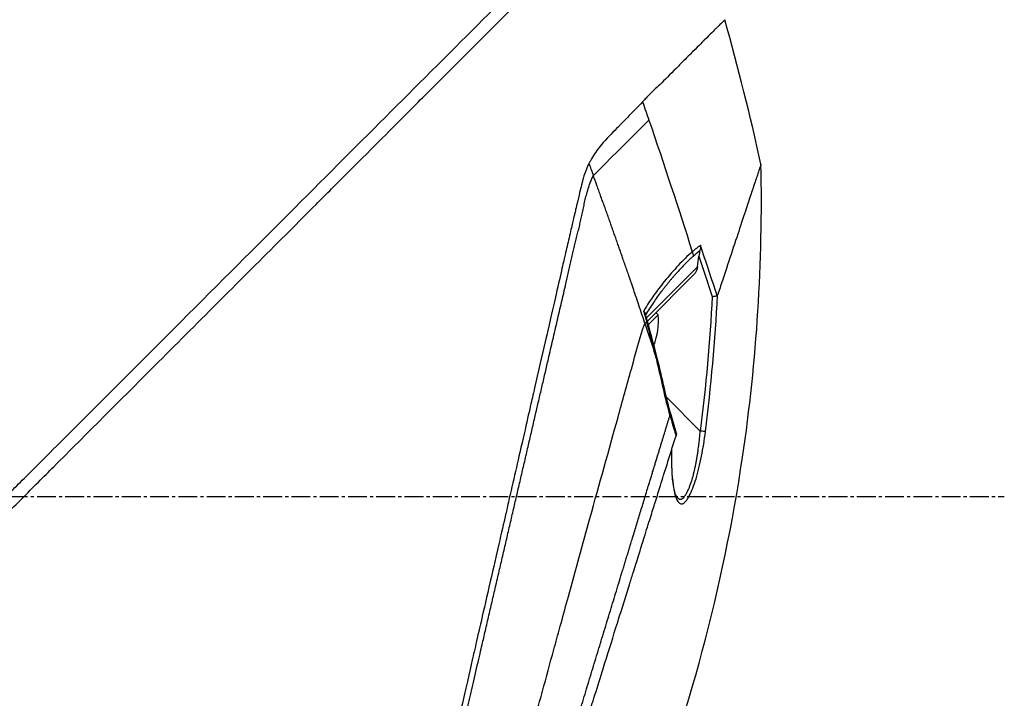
# Model space of a CAD drawing. Header units: millimetres. Extents: x 0 to 4378, y 0 to 2376.
# Tile 9 of 236: x 416 to 504, y 839 to 900. Entities that reach past the tile are written whole.
import ezdxf

# ---------------------------------------------------------------- set-up
doc = ezdxf.new("R2010")
doc.units = ezdxf.units.MM
doc.header["$LTSCALE"] = 0.2
doc.linetypes.add('CENTER2', pattern=[1.125, 0.75, -0.125, 0.125, -0.125])
doc.layers.add('02_Center Line', color=1, linetype='CENTER2')

# ---------------------------------------------------------------- blocks, each defined once
blk = doc.blocks.new('A$C7a2e7851')
for p, q in [((266.185, 234.55), (266.185, 234.55)), ((269.173, 219.5), (269.173, 219.497)), ((268.286, 218.759), (268.286, 218.759)), ((269.024, 217.645), (269.144, 218.605)), ((269.024, 217.645), (264.436, 213.057)), ((268.486, 218.466), (268.486, 218.466)), ((264.515, 212.773), (268.65, 216.909)), ((267.059, 216.99), (267.059, 216.99)), ((263.336, 215.399), (263.336, 215.399)), ((265.905, 215.603), (265.905, 215.603)), ((264.498, 214.196), (264.5, 214.198)), ((264.603, 212.454), (265.474, 213.325)), ((265.474, 213.325), (265.27, 213.529)), ((264.291, 212.55), (264.291, 212.55)), ((269.264, 202.888), (266.216, 205.936)), ((267.196, 196.914), (267.196, 196.914))]:
    blk.add_line(p, q)
blk.add_arc((259.401, 212.751), 6.1, 339.22684, 5.39807)
at = {"extrusion": (0, 0, -1)}
for centre, major_axis, ratio, start_param, end_param in [((-244.067, 56.623), (-43.642, 535.935), 1, 1.318937, 1.322141), ((-139.59, 175.021), (322.746, -361.082), 0.792198, 5.202076, 5.228984), ((195.377, 189.396), (64.033, -189.754), 0.363179, 4.636791, 4.642582), ((267.705, 218.723), (-0.668, 0.744), 0.857231, 1.941157, 2.363384), ((-115.609, 89.357), (287.079, 287.079), 0.99863, 0.461864, 0.471282), ((267.334, 218.421), (0.354, -0.354), 0.876803, 5.709632, 5.712515), ((267.419, 218.506), (0.354, -0.354), 0.87925, 5.711681, 5.714275), ((268.293, 217.966), (-0.354, 0.354), 0.482441, 5.18814, 5.188186), ((267.533, 218.594), (0.244, -0.436), 0.902714, 5.411464, 5.413341), ((267.919, 217.592), (0.906, 0.77), 0.840177, 0.741882, 1.474461), ((266.657, 217.744), (0.353, -0.354), 0.857456, 5.804817, 5.80823), ((207.291, 192.866), (-12.8, 88.138), 0.672414, 1.434222, 1.4424), ((244.856, 209.792), (22.367, 9.182), 0.32369, 0.65282, 0.665035), ((264.945, 209.185), (-0.485, -0.12), 0.044964, 2.468771, 3.141602), ((265.547, 206.604), (0.488, 0.107), 0.044115, 5.603187, 6.283186), ((266.159, 204.195), (0.481, 0.136), 0.060971, 6.283185, 6.963589), ((269.245, 202.906), (0.496, -0.062), 0.032138, 0.212317, 1.529457)]:
    blk.add_ellipse(centre, major_axis=major_axis, ratio=ratio, start_param=start_param, end_param=end_param, dxfattribs=at)
for points, knots in [([(130.052, 118.564), (130.047, 118.558), (130.201, 118.713), (130.379, 118.895), (130.599, 119.117), (130.926, 119.448), (131.356, 119.881), (131.821, 120.35), (132.328, 120.858), (132.78, 121.309), (132.836, 121.365), (132.891, 121.419), (132.944, 121.473), (133.07, 121.598), (133.545, 122.07), (134.618, 123.137), (134.767, 123.285), (134.928, 123.445), (135.102, 123.618), (135.664, 124.177), (136.086, 124.598), (136.318, 124.829), (136.741, 125.253), (137.181, 125.693), (137.638, 126.15), (138.247, 126.759), (138.885, 127.396), (139.548, 128.059), (139.705, 128.217), (139.865, 128.376), (140.025, 128.537), (140.993, 129.504), (142.011, 130.522), (143.073, 131.585), (145.85, 134.362), (148.286, 136.799), (150.061, 138.574), (150.171, 138.684), (150.279, 138.791), (150.384, 138.896), (152.078, 140.591), (153.114, 141.626), (153.404, 141.917), (154.505, 143.018), (156.156, 144.669), (158.429, 146.941), (159.5, 148.012), (160.444, 148.955), (161.248, 149.759), (162.302, 150.813), (163.117, 151.628), (163.681, 152.192), (167.251, 155.763), (170.941, 159.453), (174.708, 163.219), (176.172, 164.683), (178.067, 166.579), (180.411, 168.922), (182.352, 170.864), (183.823, 172.335), (184.809, 173.321), (185.545, 174.057), (186.011, 174.523), (186.205, 174.716), (187.875, 176.385), (188.857, 177.366), (189.132, 177.641), (189.493, 178.001), (189.851, 178.36), (190.207, 178.716), (190.339, 178.848), (190.47, 178.98), (190.601, 179.111), (191.365, 179.876), (191.858, 180.369), (192.074, 180.585), (192.294, 180.805), (192.534, 181.045), (192.794, 181.304), (193.425, 181.933), (194.173, 182.677), (195.038, 183.537), (196.388, 184.879), (197.38, 185.866), (198.01, 186.496), (198.656, 187.142), (199.644, 188.134), (200.97, 189.469), (201.888, 190.392), (202.63, 191.138), (203.197, 191.706), (203.484, 191.994), (203.726, 192.236), (203.923, 192.433), (204.543, 193.052), (205.164, 193.672), (205.785, 194.293), (206.146, 194.654), (206.507, 195.015), (206.868, 195.376), (207.621, 196.13), (208.108, 196.617), (208.333, 196.843), (208.812, 197.322), (209.298, 197.809), (209.792, 198.304), (210.255, 198.767), (210.718, 199.229), (211.18, 199.691), (212.654, 201.166), (214.123, 202.635), (215.584, 204.096), (217.501, 206.013), (219.404, 207.916), (221.287, 209.799), (225.055, 213.565), (228.747, 217.256), (232.319, 220.827), (233.113, 221.621), (233.921, 222.429), (234.743, 223.251), (235.669, 224.178), (236.613, 225.121), (237.57, 226.079), (240.082, 228.592), (241.719, 230.23), (242.59, 231.102), (243.614, 232.125), (244.619, 233.131), (245.604, 234.116), (247.756, 236.267), (249.81, 238.321), (251.733, 240.244), (253.51, 242.021), (254.892, 243.404), (255.963, 244.474), (257.721, 246.232), (258.654, 247.165), (259.013, 247.524), (259.107, 247.617), (259.16, 247.671), (259.174, 247.685), (260.768, 249.28), (262.134, 250.646), (263.209, 251.719), (263.36, 251.87), (263.506, 252.016), (263.646, 252.155), (264.101, 252.609), (264.415, 252.923), (264.64, 253.149), (264.864, 253.373), (265.06, 253.569), (265.227, 253.736), (265.273, 253.783), (265.317, 253.826), (265.358, 253.868), (265.877, 254.387), (265.927, 254.438), (265.936, 254.447), (265.936, 254.447), (265.936, 254.448), (265.936, 254.448)], [-1, -1, -1, -1, -0.973214, -0.973214, -0.973214, -0.946429, -0.946429, -0.946429, -0.922569, -0.922569, -0.922569, -0.919643, -0.919643, -0.919643, -0.896124, -0.896124, -0.896124, -0.892857, -0.892857, -0.892857, -0.88, -0.88, -0.88, -0.867143, -0.867143, -0.867143, -0.85, -0.85, -0.85, -0.84593, -0.84593, -0.84593, -0.821429, -0.821429, -0.821429, -0.786779, -0.786779, -0.786779, -0.784631, -0.784631, -0.784631, -0.75, -0.75, -0.75, -0.71875, -0.71875, -0.71875, -0.705224, -0.705224, -0.705224, -0.6875, -0.6875, -0.6875, -0.625, -0.625, -0.625, -0.59375, -0.59375, -0.59375, -0.575864, -0.575864, -0.575864, -0.5625, -0.5625, -0.5625, -0.546875, -0.546875, -0.546875, -0.541176, -0.541176, -0.541176, -0.539062, -0.539062, -0.539062, -0.53125, -0.53125, -0.53125, -0.526699, -0.526699, -0.526699, -0.515625, -0.515625, -0.515625, -0.5, -0.5, -0.5, -0.484375, -0.484375, -0.484375, -0.473999, -0.473999, -0.473999, -0.46875, -0.46875, -0.46875, -0.458868, -0.458868, -0.458868, -0.453125, -0.453125, -0.453125, -0.445312, -0.445312, -0.445312, -0.4375, -0.4375, -0.4375, -0.430048, -0.430048, -0.430048, -0.40625, -0.40625, -0.40625, -0.375, -0.375, -0.375, -0.3125, -0.3125, -0.3125, -0.297804, -0.297804, -0.297804, -0.28125, -0.28125, -0.28125, -0.25, -0.25, -0.25, -0.230372, -0.230372, -0.230372, -0.1875, -0.1875, -0.1875, -0.167132, -0.167132, -0.167132, -0.133709, -0.133709, -0.133709, -0.125, -0.125, -0.125, -0.078046, -0.078046, -0.078046, -0.071429, -0.071429, -0.071429, -0.053571, -0.053571, -0.053571, -0.039579, -0.039579, -0.039579, -0.035714, -0.035714, -0.035714, -0.002565, -0.002565, -0.002565, 0, 0, 0, 0]), ([(205.373, 195.481), (205.638, 195.747), (205.902, 196.014), (206.508, 196.624), (206.849, 196.967), (207.632, 197.752), (208.073, 198.193), (209.389, 199.507), (210.266, 200.381), (212.988, 203.098), (214.828, 204.937), (220.202, 210.312), (223.7, 213.813), (233.297, 223.411), (239.243, 229.356), (250.521, 240.625), (255.085, 245.183), (260.099, 250.217), (261.553, 251.679), (263.739, 253.861), (264.336, 254.449), (264.336, 254.448)], [-10.794601, -10.794601, -10.794601, -10.794601, -10.700272, -10.700272, -10.578462, -10.578462, -10.421195, -10.421195, -10.108787, -10.108787, -9.443961, -9.443961, -8.149298, -8.149298, -5.793129, -5.793129, -3.135292, -3.135292, -1.653975, -1.653975, 0, 0, 0, 0]), ([(271.467, 239.835), (271.468, 239.834), (271.477, 239.842), (271.169, 239.535), (271.092, 239.458), (270.993, 239.359), (270.864, 239.231), (270.828, 239.194), (270.77, 239.136), (270.682, 239.049), (270.501, 238.868), (270.199, 238.566), (269.619, 237.986), (269.52, 237.887), (269.224, 237.592), (268.572, 236.942), (268.487, 236.857), (268.403, 236.774), (268.321, 236.692), (267.93, 236.301), (267.577, 235.947), (267.297, 235.665), (266.752, 235.116), (266.239, 234.603), (265.801, 234.167), (265.695, 234.063), (265.558, 233.931), (265.386, 233.769), (265.143, 233.54), (264.996, 233.401), (264.954, 233.361), (264.789, 233.203), (264.643, 233.057), (264.517, 232.927), (264.477, 232.885), (264.438, 232.843), (264.4, 232.802), (264.289, 232.683), (264.184, 232.564), (264.084, 232.446)], [0, 0, 0, 0, 0.228501, 0.228501, 0.228501, 0.285714, 0.285714, 0.285714, 0.355598, 0.355598, 0.355598, 0.5, 0.5, 0.5, 0.625, 0.625, 0.625, 0.646657, 0.646657, 0.646657, 0.75, 0.75, 0.75, 0.875, 0.875, 0.875, 0.90625, 0.90625, 0.90625, 0.9375, 0.9375, 0.9375, 0.96875, 0.96875, 0.96875, 0.976835, 0.976835, 0.976835, 1, 1, 1, 1]), ([(264.084, 232.446), (263.648, 232.005), (263.184, 231.535), (262.711, 231.049), (262.583, 230.918), (262.391, 230.723), (262.136, 230.462), (262.059, 230.383), (261.981, 230.304), (261.904, 230.224), (261.691, 230.006), (261.475, 229.789), (261.26, 229.568), (261.209, 229.515), (261.023, 229.33), (260.713, 228.99), (260.483, 228.738), (260.309, 228.528), (260.185, 228.371), (259.895, 228.007), (259.626, 227.613), (259.389, 227.173), (259.346, 227.093), (259.304, 227.011), (259.264, 226.927)], [0, 0, 0, 0, 0.2857143, 0.2857143, 0.2857143, 0.4, 0.4, 0.4, 0.4457982, 0.4457982, 0.4457982, 0.5714286, 0.5714286, 0.5714286, 0.6785714, 0.6785714, 0.6785714, 0.7857143, 0.7857143, 0.7857143, 0.9669132, 0.9669132, 0.9669132, 0.9999998, 0.9999998, 0.9999998, 0.9999998]), ([(264.645, 230.817), (264.4, 230.572), (264.105, 230.277), (263.778, 229.951), (262.515, 228.688), (260.781, 226.954), (259.657, 225.83)], [0.0000136, 0.0000136, 0.0000136, 0.0000136, 0.2054732, 0.2054732, 0.2054732, 1, 1, 1, 1]), ([(259.264, 226.927), (259.189, 226.78), (259.14, 226.669), (259.112, 226.603), (258.902, 226.118), (258.786, 225.723), (258.714, 225.469), (258.606, 225.085), (258.548, 224.833), (258.523, 224.73), (258.461, 224.48), (258.391, 224.181), (258.31, 223.833), (258.182, 223.28), (258.1, 222.928), (258.067, 222.786), (258.049, 222.71), (258.032, 222.635), (258.014, 222.56), (257.986, 222.443), (257.959, 222.325), (257.932, 222.206), (257.914, 222.131), (257.866, 221.926), (257.787, 221.588), (257.703, 221.228), (257.598, 220.777), (257.471, 220.232), (257.354, 219.729), (257.237, 219.223), (257.119, 218.713), (257.059, 218.453), (256.967, 218.05), (256.84, 217.502), (256.702, 216.902), (256.525, 216.128), (256.306, 215.171), (255.796, 212.944), (255.467, 211.502), (255.333, 210.917), (255.019, 209.551), (254.702, 208.167), (254.379, 206.766), (254.313, 206.478), (254.247, 206.19), (254.18, 205.901), (253.976, 205.014), (253.603, 203.388), (253.051, 200.976), (252.635, 199.16), (252.215, 197.322), (251.79, 195.468), (251.782, 195.433), (251.774, 195.398), (251.766, 195.363), (251.42, 193.849), (250.963, 191.855), (250.393, 189.369), (249.773, 186.668), (249.327, 184.722), (249.059, 183.554), (248.977, 183.197), (248.912, 182.912), (248.863, 182.699), (248.656, 181.794), (248.331, 180.377), (247.891, 178.454), (247.379, 176.222), (246.87, 173.997), (246.366, 171.798), (246.359, 171.769), (246.352, 171.739), (246.345, 171.709), (245.909, 169.806), (245.477, 167.92), (245.05, 166.061), (244.603, 164.111), (244.163, 162.19), (243.731, 160.304), (243.725, 160.276), (243.719, 160.249), (243.712, 160.221), (243.358, 158.673), (243.009, 157.15), (242.667, 155.657), (242.609, 155.405), (242.249, 153.836), (241.629, 151.13), (240.922, 148.041), (240.252, 145.118), (239.632, 142.408), (239.507, 141.86), (239.354, 141.195), (239.179, 140.43), (239.008, 139.683), (238.815, 138.84), (238.605, 137.924), (237.849, 134.624), (237.195, 131.771), (236.661, 129.449), (236.459, 128.568), (236.274, 127.763), (236.108, 127.04), (236.056, 126.81), (236.005, 126.588), (235.956, 126.374), (235.867, 125.988), (235.658, 125.083), (235.442, 124.149), (235.386, 123.909), (235.338, 123.703), (235.297, 123.526), (235.075, 122.573), (235.033, 122.402), (235.019, 122.351), (235.016, 122.339), (235.015, 122.336), (235.014, 122.335)], [0.0000004, 0.0000004, 0.0000004, 0.0000004, 0.0285714, 0.0285714, 0.0285714, 0.0714286, 0.0714286, 0.0714286, 0.0892857, 0.0892857, 0.0892857, 0.1071429, 0.1071429, 0.1071429, 0.125, 0.125, 0.125, 0.1284736, 0.1284736, 0.1284736, 0.1339286, 0.1339286, 0.1339286, 0.1428571, 0.1428571, 0.1428571, 0.1607143, 0.1607143, 0.1607143, 0.1785714, 0.1785714, 0.1785714, 0.1956232, 0.1956232, 0.1956232, 0.2142857, 0.2142857, 0.2142857, 0.25, 0.25, 0.25, 0.2796252, 0.2796252, 0.2796252, 0.2857143, 0.2857143, 0.2857143, 0.3163265, 0.3163265, 0.3163265, 0.3469388, 0.3469388, 0.3469388, 0.3476324, 0.3476324, 0.3476324, 0.377551, 0.377551, 0.377551, 0.4010005, 0.4010005, 0.4010005, 0.4081633, 0.4081633, 0.4081633, 0.4265306, 0.4265306, 0.4265306, 0.4540816, 0.4540816, 0.4540816, 0.4544339, 0.4544339, 0.4544339, 0.4770408, 0.4770408, 0.4770408, 0.4996669, 0.4996669, 0.4996669, 0.5, 0.5, 0.5, 0.5178571, 0.5178571, 0.5178571, 0.5357143, 0.5357143, 0.5357143, 0.5714286, 0.5714286, 0.5714286, 0.5985301, 0.5985301, 0.5985301, 0.625, 0.625, 0.625, 0.75, 0.75, 0.75, 0.7974141, 0.7974141, 0.7974141, 0.8125, 0.8125, 0.8125, 0.875, 0.875, 0.875, 0.8914403, 0.8914403, 0.8914403, 0.9797679, 0.9797679, 0.9797679, 1, 1, 1, 1]), ([(263.881, 166.212), (268.222, 177.231), (271.321, 188.819), (274.351, 209.23), (274.907, 218.067), (274.717, 226.857)], [0, 0, 0, 0, 3.552689, 3.552689, 6.190302, 6.190302, 6.190302, 6.190302]), ([(274.717, 226.857), (274.717, 226.857), (274.716, 226.852), (274.712, 226.841), (274.711, 226.837), (274.709, 226.832), (274.707, 226.827), (274.704, 226.817), (274.7, 226.805), (274.695, 226.792), (274.674, 226.729), (274.646, 226.646), (274.63, 226.598), (274.626, 226.586), (274.623, 226.575), (274.62, 226.567), (274.594, 226.488), (274.563, 226.395), (274.528, 226.289), (274.507, 226.223), (274.483, 226.151), (274.458, 226.075), (274.455, 226.067), (274.435, 226.006), (274.391, 225.874), (274.356, 225.766), (274.304, 225.61), (274.227, 225.381), (274.178, 225.231), (274.11, 225.028), (274.017, 224.746), (273.991, 224.666), (273.962, 224.581), (273.932, 224.488), (273.901, 224.395), (273.852, 224.248), (273.78, 224.033), (273.713, 223.83), (273.626, 223.566), (273.512, 223.223), (273.357, 222.756), (273.154, 222.143), (272.879, 221.315), (272.672, 220.69), (272.424, 219.942), (272.123, 219.037), (271.872, 218.278), (271.583, 217.408), (271.25, 216.404), (271.113, 215.99), (270.968, 215.554), (270.816, 215.094)], [0.502618, 0.502618, 0.502618, 0.502618, 0.5179026, 0.5179026, 0.5179026, 0.5238095, 0.5238095, 0.5238095, 0.5304964, 0.5304964, 0.5304964, 0.5629958, 0.5629958, 0.5629958, 0.5714286, 0.5714286, 0.5714286, 0.6008117, 0.6008117, 0.6008117, 0.6190476, 0.6190476, 0.6190476, 0.6452517, 0.6452517, 0.6452517, 0.6666667, 0.6666667, 0.6666667, 0.7038443, 0.7038443, 0.7038443, 0.7142857, 0.7142857, 0.7142857, 0.7677448, 0.7677448, 0.7677448, 0.8182395, 0.8182395, 0.8182395, 0.8868614, 0.8868614, 0.8868614, 0.9386872, 0.9386872, 0.9386872, 0.9821087, 0.9821087, 0.9821087, 1, 1, 1, 1]), ([(264.291, 212.55), (264.112, 213.09), (263.931, 213.634), (263.746, 214.186), (263.644, 214.492), (263.54, 214.799), (263.454, 215.053), (263.369, 215.307), (263.301, 215.507), (263.225, 215.73), (263.187, 215.841), (263.147, 215.959), (263.108, 216.073), (263.069, 216.188), (263.031, 216.3), (262.992, 216.413), (262.954, 216.526), (262.915, 216.639), (262.876, 216.752), (262.818, 216.922), (262.76, 217.091), (262.701, 217.261), (262.643, 217.43), (262.585, 217.599), (262.526, 217.769), (262.468, 217.938), (262.409, 218.107), (262.35, 218.276), (262.301, 218.417), (262.253, 218.558), (262.204, 218.699), (262.155, 218.839), (262.106, 218.98), (262.056, 219.121), (262.007, 219.261), (261.958, 219.402), (261.909, 219.543), (261.855, 219.697), (261.8, 219.851), (261.746, 220.006), (261.692, 220.16), (261.638, 220.315), (261.583, 220.469), (261.529, 220.623), (261.474, 220.778), (261.42, 220.932), (261.367, 221.079), (261.315, 221.226), (261.263, 221.373), (261.211, 221.52), (261.159, 221.667), (261.106, 221.814), (261.054, 221.961), (261.002, 222.108), (260.949, 222.255), (260.896, 222.405), (260.842, 222.555), (260.788, 222.705), (260.734, 222.856), (260.68, 223.006), (260.626, 223.156), (260.573, 223.306), (260.519, 223.456), (260.464, 223.606), (260.411, 223.754), (260.358, 223.902), (260.304, 224.05), (260.251, 224.198), (260.197, 224.346), (260.143, 224.494), (260.09, 224.642), (260.036, 224.79), (259.982, 224.938), (259.874, 225.236), (259.766, 225.533), (259.657, 225.83)], [0, 0, 0, 0, 0.0964194, 0.0964194, 0.0964194, 0.1498066, 0.1498066, 0.1498066, 0.2031938, 0.2031938, 0.2031938, 0.2298874, 0.2298874, 0.2298874, 0.256581, 0.256581, 0.256581, 0.2832746, 0.2832746, 0.2832746, 0.3232355, 0.3232355, 0.3232355, 0.3631964, 0.3631964, 0.3631964, 0.4031573, 0.4031573, 0.4031573, 0.4364096, 0.4364096, 0.4364096, 0.4696618, 0.4696618, 0.4696618, 0.5029141, 0.5029141, 0.5029141, 0.5394497, 0.5394497, 0.5394497, 0.5759854, 0.5759854, 0.5759854, 0.612521, 0.612521, 0.612521, 0.6473477, 0.6473477, 0.6473477, 0.6821745, 0.6821745, 0.6821745, 0.7170012, 0.7170012, 0.7170012, 0.7526185, 0.7526185, 0.7526185, 0.7882359, 0.7882359, 0.7882359, 0.8238532, 0.8238532, 0.8238532, 0.8590145, 0.8590145, 0.8590145, 0.8941758, 0.8941758, 0.8941758, 0.9293371, 0.9293371, 0.9293371, 1, 1, 1, 1]), ([(269.278, 219.572), (269.27, 219.566), (269.148, 219.488), (268.91, 219.299), (268.763, 219.183), (268.64, 219.076), (268.542, 218.988)], [-0.9999928, -0.9999928, -0.9999928, -0.9999928, -0.5, -0.5, -0.5, -0.0000221, -0.0000221, -0.0000221, -0.0000221]), ([(269.278, 219.572), (269.278, 219.571), (269.278, 219.568), (269.279, 219.546), (269.28, 219.506), (269.277, 219.414), (269.274, 219.375), (269.262, 219.255), (269.248, 219.173), (269.228, 219.092)], [-0.00015855, -0.00015855, -0.00015855, -0.00015855, 0, 0, 0.00750952, 0.00750952, 0.01317093, 0.01317093, 0.02454481, 0.02454481, 0.02454481, 0.02454481]), ([(268.542, 218.988), (268.336, 218.808), (268.12, 218.608), (267.907, 218.399), (267.71, 218.206), (267.499, 217.989), (267.277, 217.751), (266.917, 217.364), (266.494, 216.881), (266.027, 216.308), (265.702, 215.909), (265.388, 215.501), (265.097, 215.091), (264.811, 214.688), (264.499, 214.214), (264.188, 213.689)], [0, 0, 0, 0, 0.142857, 0.142857, 0.142857, 0.285714, 0.285714, 0.285714, 0.571429, 0.571429, 0.571429, 0.785714, 0.785714, 0.785714, 1, 1, 1, 1]), ([(268.629, 218.596), (268.508, 218.487), (268.267, 218.262), (267.906, 217.905), (267.545, 217.529), (267.245, 217.201), (267.006, 216.931), (266.826, 216.724), (266.677, 216.549), (266.558, 216.407), (266.468, 216.3), (266.379, 216.192), (266.26, 216.047), (266.111, 215.863), (265.933, 215.639), (265.695, 215.333), (265.4, 214.937), (265.049, 214.435), (264.703, 213.9), (264.475, 213.519), (264.362, 213.321)], [0, 0, 0, 0, 0.094785, 0.18958, 0.28439, 0.37921, 0.426621, 0.474028, 0.52143, 0.545128, 0.568823, 0.592519, 0.616223, 0.663648, 0.711082, 0.758512, 0.853322, 0.948046, 1.04272, 1.137411, 1.137411, 1.137411, 1.137411]), ([(269.228, 219.092), (269.211, 219.02), (269.196, 218.943), (269.168, 218.781), (269.155, 218.692), (269.144, 218.605)], [0.000001, 0.000001, 0.000001, 0.000001, 0.02294588, 0.02294588, 0.04925693, 0.04925693, 0.04925693, 0.04925693]), ([(270.339, 214.978), (270.34, 214.978), (270.341, 214.978), (270.386, 214.984), (270.43, 214.99), (270.517, 215.002), (270.56, 215.009), (270.638, 215.021), (270.674, 215.027), (270.734, 215.038), (270.759, 215.042), (270.778, 215.047)], [-0.00029029, -0.00029029, -0.00029029, -0.00029029, 0, 0, 0.01344781, 0.01344781, 0.02760524, 0.02760524, 0.04173847, 0.04173847, 0.0554912, 0.0554912, 0.0554912, 0.0554912]), ([(270.778, 215.047), (270.786, 215.049), (270.793, 215.054), (270.806, 215.069), (270.811, 215.081), (270.816, 215.094)], [0.00000099, 0.00000099, 0.00000099, 0.00000099, 0.00577902, 0.00577902, 0.01216888, 0.01216888, 0.01216888, 0.01216888]), ([(264.188, 213.689), (264.191, 213.676), (264.192, 213.672), (264.195, 213.664), (264.197, 213.658), (264.203, 213.642), (264.208, 213.632), (264.233, 213.583), (264.263, 213.542), (264.317, 213.448), (264.341, 213.397), (264.357, 213.341)], [-0.06521212, -0.06521212, -0.06521212, -0.06521212, -0.06307352, -0.06307352, -0.05996648, -0.05996648, -0.05346033, -0.05346033, -0.02742539, -0.02742539, -0.00282433, -0.00282433, -0.00282433, -0.00282433]), ([(240.082, 124.954), (240.082, 124.954), (240.082, 124.954), (240.082, 124.954), (240.085, 124.964), (240.201, 125.378), (240.405, 126.114), (240.609, 126.85), (240.905, 127.922), (241.289, 129.315), (241.472, 129.98), (241.675, 130.718), (241.896, 131.525), (242.118, 132.333), (242.359, 133.209), (242.618, 134.151), (242.689, 134.413), (242.763, 134.679), (242.837, 134.951), (242.897, 135.169), (242.958, 135.389), (243.019, 135.613), (243.157, 136.117), (243.3, 136.636), (243.447, 137.171), (243.74, 138.241), (244.05, 139.371), (244.376, 140.557), (244.436, 140.777), (244.497, 140.998), (244.558, 141.222), (244.662, 141.602), (244.768, 141.987), (244.875, 142.378), (245.045, 142.998), (245.219, 143.632), (245.396, 144.278), (245.75, 145.57), (246.118, 146.912), (246.499, 148.299), (246.534, 148.427), (246.57, 148.556), (246.605, 148.685), (246.953, 149.951), (247.311, 151.254), (247.678, 152.588), (248.082, 154.058), (248.497, 155.567), (248.922, 157.109), (249.332, 158.599), (249.749, 160.116), (250.174, 161.658), (250.587, 163.159), (251.007, 164.683), (251.433, 166.229), (251.445, 166.272), (251.457, 166.314), (251.468, 166.357), (251.907, 167.947), (252.351, 169.559), (252.797, 171.178), (253.219, 172.71), (253.642, 174.247), (254.061, 175.777), (254.75, 178.29), (255.429, 180.782), (256.106, 183.259), (256.289, 183.927), (256.471, 184.594), (256.654, 185.26), (256.689, 185.388), (256.724, 185.517), (256.759, 185.645), (256.977, 186.439), (257.195, 187.231), (257.413, 188.021), (258.065, 190.391), (258.714, 192.74), (259.352, 195.044), (260.213, 198.157), (261.055, 201.201), (261.877, 204.141), (262.287, 205.611), (262.67, 207.056), (263.076, 208.461), (263.483, 209.866), (263.797, 211.318), (264.291, 212.55)], [0, 0, 0, 0, 0.00024, 0.00024, 0.00024, 0.087999, 0.087999, 0.087999, 0.175757, 0.175757, 0.175757, 0.217696, 0.217696, 0.217696, 0.259635, 0.259635, 0.259635, 0.271277, 0.271277, 0.271277, 0.280605, 0.280605, 0.280605, 0.301574, 0.301574, 0.301574, 0.343513, 0.343513, 0.343513, 0.351275, 0.351275, 0.351275, 0.364483, 0.364483, 0.364483, 0.385452, 0.385452, 0.385452, 0.427391, 0.427391, 0.427391, 0.431272, 0.431272, 0.431272, 0.46933, 0.46933, 0.46933, 0.511269, 0.511269, 0.511269, 0.551814, 0.551814, 0.551814, 0.591266, 0.591266, 0.591266, 0.59236, 0.59236, 0.59236, 0.632905, 0.632905, 0.632905, 0.671263, 0.671263, 0.671263, 0.734268, 0.734268, 0.734268, 0.75126, 0.75126, 0.75126, 0.754541, 0.754541, 0.754541, 0.774814, 0.774814, 0.774814, 0.835632, 0.835632, 0.835632, 0.917816, 0.917816, 0.917816, 0.958908, 0.958908, 0.958908, 1, 1, 1, 1]), ([(266.538, 204.283), (266.55, 204.239), (266.563, 204.195), (266.575, 204.151), (266.664, 203.842), (266.756, 203.532), (266.851, 203.222), (266.853, 203.214), (266.856, 203.206), (266.858, 203.198), (266.865, 203.175), (266.872, 203.152), (266.879, 203.129), (266.883, 203.118), (266.886, 203.107), (266.889, 203.096), (266.954, 202.887), (267.019, 202.68), (267.085, 202.472)], [0, 0, 0, 0, 0.07278, 0.07278, 0.07278, 0.586627, 0.586627, 0.586627, 0.599744, 0.599744, 0.599744, 0.63799, 0.63799, 0.63799, 0.655952, 0.655952, 0.655952, 1, 1, 1, 1]), ([(266.685, 201.194), (266.671, 200.579), (266.675, 200.011), (266.695, 199.493), (266.721, 198.85), (266.772, 198.299), (266.846, 197.836), (266.885, 197.59), (266.932, 197.373), (266.985, 197.184), (267.041, 196.987), (267.102, 196.825), (267.17, 196.698), (267.316, 196.419), (267.482, 196.312), (267.664, 196.366), (267.759, 196.394), (267.859, 196.47), (267.964, 196.592), (268.067, 196.71), (268.172, 196.87), (268.279, 197.069), (268.384, 197.266), (268.488, 197.496), (268.591, 197.757), (268.694, 198.02), (268.792, 198.305), (268.884, 198.613), (269.068, 199.223), (269.231, 199.893), (269.376, 200.629), (269.517, 201.339), (269.634, 202.075), (269.73, 202.842)], [0.0166602, 0.0166602, 0.0166602, 0.0166602, 0.125, 0.125, 0.125, 0.25, 0.25, 0.25, 0.3125, 0.3125, 0.3125, 0.375, 0.375, 0.375, 0.5, 0.5, 0.5, 0.5625, 0.5625, 0.5625, 0.625, 0.625, 0.625, 0.6875, 0.6875, 0.6875, 0.75, 0.75, 0.75, 0.875, 0.875, 0.875, 1, 1, 1, 1]), ([(267.138, 202.669), (267.138, 202.663), (267.136, 202.653), (267.131, 202.628), (267.127, 202.613), (267.112, 202.561), (267.1, 202.518), (267.085, 202.472)], [0.00000348, 0.00000348, 0.00000348, 0.00000348, 0.0085188, 0.0085188, 0.01696947, 0.01696947, 0.0337675, 0.0337675, 0.0337675, 0.0337675]), ([(267.196, 196.914), (267.218, 196.889), (267.268, 196.841), (267.334, 196.799), (267.392, 196.777), (267.436, 196.767), (267.472, 196.765), (267.502, 196.767), (267.522, 196.77), (267.541, 196.774), (267.565, 196.78), (267.598, 196.793), (267.642, 196.816), (267.691, 196.849), (267.745, 196.895), (267.802, 196.954), (267.859, 197.024), (267.928, 197.12), (267.992, 197.221), (268.049, 197.324), (268.099, 197.42), (268.168, 197.56), (268.243, 197.729), (268.312, 197.901), (268.369, 198.051), (268.424, 198.207), (268.475, 198.359), (268.52, 198.502), (268.559, 198.636), (268.589, 198.741), (268.611, 198.82), (268.627, 198.881), (268.644, 198.948), (268.67, 199.047), (268.7, 199.172), (268.736, 199.325), (268.783, 199.532), (268.839, 199.797), (268.892, 200.068), (268.933, 200.288), (268.962, 200.455), (268.986, 200.596), (269.002, 200.694), (269.011, 200.751), (269.018, 200.795), (269.027, 200.856), (269.042, 200.951), (269.063, 201.098), (269.105, 201.395), (269.154, 201.778), (269.213, 202.315), (269.246, 202.668), (269.264, 202.888)], [0.7134402, 0.7134402, 0.7134402, 0.7134402, 0.7434535, 0.7788733, 0.7963913, 0.8137835, 0.8310548, 0.8396475, 0.8482126, 0.8544687, 0.8611834, 0.8759872, 0.892624, 0.9110953, 0.9314055, 0.9535624, 0.9753644, 0.9955012, 1.0307786, 1.0459227, 1.0593928, 1.0869173, 1.1224088, 1.1431666, 1.1659469, 1.1879938, 1.2083214, 1.2269212, 1.243785, 1.2589054, 1.2658102, 1.2722763, 1.2810185, 1.289759, 1.3072383, 1.324721, 1.3422123, 1.3772341, 1.4123311, 1.4299129, 1.4475163, 1.4651405, 1.4739602, 1.4783719, 1.4827846, 1.4874927, 1.4973617, 1.5123996, 1.5326152, 1.588583, 1.6289185, 1.6949628, 1.6949628, 1.6949628, 1.6949628]), ([(243.422, 126.865), (243.422, 126.866), (243.423, 126.87), (243.428, 126.885), (243.43, 126.891), (243.432, 126.898), (243.435, 126.908), (243.437, 126.915), (243.44, 126.922), (243.442, 126.931), (243.446, 126.942), (243.45, 126.954), (243.454, 126.969), (243.461, 126.991), (243.469, 127.016), (243.479, 127.048), (243.482, 127.056), (243.484, 127.064), (243.487, 127.072), (243.499, 127.112), (243.514, 127.157), (243.529, 127.207), (243.545, 127.258), (243.563, 127.314), (243.582, 127.374), (243.598, 127.428), (243.616, 127.484), (243.635, 127.545), (243.638, 127.554), (243.641, 127.563), (243.644, 127.572), (243.65, 127.593), (243.657, 127.614), (243.664, 127.636), (243.675, 127.673), (243.687, 127.711), (243.699, 127.751), (243.724, 127.829), (243.75, 127.913), (243.778, 128.001), (243.809, 128.102), (243.842, 128.209), (243.878, 128.322), (243.883, 128.338), (243.909, 128.421), (243.96, 128.585), (244.007, 128.736), (244.076, 128.956), (244.176, 129.277), (244.184, 129.301), (244.192, 129.325), (244.2, 129.351), (244.232, 129.454), (244.265, 129.558), (244.297, 129.664), (244.34, 129.8), (244.384, 129.939), (244.427, 130.078), (244.521, 130.379), (244.617, 130.684), (244.711, 130.986), (244.763, 131.151), (244.815, 131.316), (244.866, 131.479), (244.921, 131.655), (244.975, 131.829), (245.028, 131.999), (245.047, 132.059), (245.066, 132.118), (245.084, 132.177), (245.212, 132.587), (245.34, 132.993), (245.463, 133.389), (245.764, 134.349), (246.043, 135.239), (246.272, 135.973), (246.477, 136.629), (246.692, 137.316), (246.917, 138.034), (246.97, 138.205), (247.024, 138.378), (247.079, 138.553), (247.183, 138.885), (247.292, 139.235), (247.408, 139.605), (247.569, 140.118), (247.741, 140.67), (247.927, 141.264), (247.942, 141.312), (247.957, 141.36), (247.973, 141.409), (248.112, 141.854), (248.332, 142.556), (248.646, 143.559), (248.947, 144.521), (249.335, 145.759), (249.827, 147.331), (249.882, 147.506), (249.938, 147.685), (249.995, 147.868), (250.149, 148.36), (250.301, 148.847), (250.452, 149.327), (250.672, 150.03), (250.887, 150.718), (251.098, 151.39), (251.301, 152.041), (251.5, 152.676), (251.693, 153.292), (251.955, 154.13), (252.201, 154.917), (252.429, 155.644), (252.686, 156.466), (252.92, 157.213), (253.128, 157.879), (253.257, 158.289), (253.376, 158.669), (253.484, 159.016), (253.497, 159.056), (253.509, 159.095), (253.521, 159.135), (253.563, 159.268), (253.605, 159.4), (253.645, 159.53), (253.695, 159.687), (253.743, 159.842), (253.791, 159.995), (253.891, 160.316), (253.989, 160.628), (254.083, 160.93), (254.186, 161.257), (254.285, 161.573), (254.38, 161.877), (254.444, 162.083), (254.507, 162.284), (254.569, 162.48), (254.592, 162.556), (254.616, 162.63), (254.639, 162.704), (254.684, 162.849), (254.729, 162.991), (254.772, 163.13), (254.813, 163.261), (254.853, 163.388), (254.892, 163.513), (254.932, 163.642), (254.971, 163.767), (255.009, 163.889), (255.051, 164.021), (255.091, 164.149), (255.13, 164.274), (255.15, 164.338), (255.17, 164.402), (255.189, 164.465), (255.192, 164.473), (255.194, 164.48), (255.197, 164.488), (255.214, 164.544), (255.232, 164.6), (255.249, 164.656), (255.289, 164.783), (255.329, 164.911), (255.37, 165.041), (255.409, 165.168), (255.449, 165.296), (255.49, 165.426), (255.569, 165.678), (255.649, 165.935), (255.732, 166.198), (255.887, 166.696), (256.049, 167.213), (256.217, 167.749), (256.335, 168.126), (256.456, 168.513), (256.58, 168.908), (256.693, 169.268), (256.808, 169.635), (256.925, 170.01), (256.926, 170.013), (256.974, 170.167), (257.07, 170.475), (257.175, 170.81), (257.337, 171.327), (257.557, 172.028), (257.632, 172.269), (257.715, 172.531), (257.804, 172.816), (257.846, 172.95), (257.887, 173.082), (257.927, 173.211), (257.943, 173.262), (257.959, 173.313), (257.975, 173.363), (258.062, 173.64), (258.144, 173.903), (258.223, 174.153), (258.398, 174.714), (258.552, 175.206), (258.685, 175.631), (258.696, 175.665), (258.707, 175.7), (258.718, 175.736), (258.91, 176.349), (259.192, 177.251), (259.564, 178.44), (259.613, 178.596), (259.661, 178.751), (259.709, 178.904), (259.961, 179.709), (260.206, 180.491), (260.443, 181.25), (260.526, 181.515), (260.611, 181.786), (260.698, 182.063), (261.05, 183.189), (261.432, 184.41), (261.842, 185.72), (261.871, 185.813), (261.901, 185.907), (261.93, 186), (262.092, 186.519), (262.254, 187.036), (262.415, 187.551), (262.577, 188.067), (262.737, 188.58), (262.897, 189.092), (263.004, 189.432), (263.11, 189.772), (263.216, 190.11), (263.227, 190.145), (263.441, 190.828), (263.849, 192.132), (263.959, 192.485), (264.084, 192.882), (264.222, 193.323), (264.43, 193.99), (264.617, 194.584), (264.781, 195.109), (264.943, 195.627), (265.084, 196.077), (265.204, 196.462), (265.215, 196.498), (265.227, 196.534), (265.238, 196.57), (265.389, 197.054), (265.54, 197.534), (265.689, 198.011), (265.784, 198.316), (265.88, 198.62), (265.974, 198.922), (266.122, 199.394), (266.268, 199.862), (266.414, 200.326), (266.641, 201.051), (266.865, 201.767), (267.085, 202.472)], [0, 0, 0, 0, 0.015059, 0.015059, 0.015059, 0.02083, 0.02083, 0.02083, 0.024502, 0.024502, 0.024502, 0.02915, 0.02915, 0.02915, 0.035714, 0.035714, 0.035714, 0.03808, 0.03808, 0.03808, 0.049577, 0.049577, 0.049577, 0.061203, 0.061203, 0.061203, 0.071429, 0.071429, 0.071429, 0.072941, 0.072941, 0.072941, 0.076375, 0.076375, 0.076375, 0.082197, 0.082197, 0.082197, 0.093844, 0.093844, 0.093844, 0.107143, 0.107143, 0.107143, 0.125154, 0.125154, 0.125154, 0.141628, 0.141628, 0.141628, 0.142857, 0.142857, 0.142857, 0.150854, 0.150854, 0.150854, 0.161237, 0.161237, 0.161237, 0.183787, 0.183787, 0.183787, 0.196194, 0.196194, 0.196194, 0.209594, 0.209594, 0.209594, 0.214286, 0.214286, 0.214286, 0.235121, 0.235121, 0.235121, 0.285714, 0.285714, 0.285714, 0.318661, 0.318661, 0.318661, 0.326531, 0.326531, 0.326531, 0.342858, 0.342858, 0.342858, 0.36551, 0.36551, 0.36551, 0.367347, 0.367347, 0.367347, 0.406881, 0.406881, 0.406881, 0.444765, 0.444765, 0.444765, 0.44898, 0.44898, 0.44898, 0.464755, 0.464755, 0.464755, 0.487841, 0.487841, 0.487841, 0.510204, 0.510204, 0.510204, 0.531268, 0.531268, 0.531268, 0.55507, 0.55507, 0.55507, 0.569739, 0.569739, 0.569739, 0.571429, 0.571429, 0.571429, 0.574695, 0.574695, 0.574695, 0.578627, 0.578627, 0.578627, 0.586875, 0.586875, 0.586875, 0.595801, 0.595801, 0.595801, 0.601849, 0.601849, 0.601849, 0.604183, 0.604183, 0.604183, 0.608765, 0.608765, 0.608765, 0.613067, 0.613067, 0.613067, 0.617482, 0.617482, 0.617482, 0.622229, 0.622229, 0.622229, 0.624689, 0.624689, 0.624689, 0.625, 0.625, 0.625, 0.626857, 0.626857, 0.626857, 0.631038, 0.631038, 0.631038, 0.635137, 0.635137, 0.635137, 0.643106, 0.643106, 0.643106, 0.65824, 0.65824, 0.65824, 0.668893, 0.668893, 0.668893, 0.678571, 0.678571, 0.678571, 0.689431, 0.689431, 0.689431, 0.701281, 0.701281, 0.701281, 0.705357, 0.705357, 0.705357, 0.708515, 0.708515, 0.708515, 0.709766, 0.709766, 0.709766, 0.71667, 0.71667, 0.71667, 0.732143, 0.732143, 0.732143, 0.733637, 0.733637, 0.733637, 0.758929, 0.758929, 0.758929, 0.763229, 0.763229, 0.763229, 0.785714, 0.785714, 0.785714, 0.794183, 0.794183, 0.794183, 0.828571, 0.828571, 0.828571, 0.831278, 0.831278, 0.831278, 0.846339, 0.846339, 0.846339, 0.861401, 0.861401, 0.861401, 0.871429, 0.871429, 0.871429, 0.896736, 0.896736, 0.896736, 0.903571, 0.903571, 0.903571, 0.919754, 0.919754, 0.919754, 0.935714, 0.935714, 0.935714, 0.936836, 0.936836, 0.936836, 0.951858, 0.951858, 0.951858, 0.961487, 0.961487, 0.961487, 0.97651, 0.97651, 0.97651, 1, 1, 1, 1]), ([(267.197, 196.913), (267.179, 196.932), (267.134, 196.998), (267.04, 197.221), (266.988, 197.387), (266.879, 197.864), (266.826, 198.211), (266.736, 199.11), (266.708, 199.701), (266.7, 200.634), (266.703, 200.951), (266.711, 201.275)], [0, 0, 0, 0, 0.0984825, 0.0984825, 0.2109354, 0.2109354, 0.3728087, 0.3728087, 0.5899175, 0.5899175, 0.6959744, 0.6959744, 0.6959744, 0.6959744])]:
    blk.add_open_spline(points, degree=3, knots=knots)
for points in [[(274.717, 226.857), (273.757, 231.212), (272.673, 235.542), (271.467, 239.835)], [(270.778, 215.047), (270.287, 216.558), (269.787, 218.066), (269.278, 219.572)], [(268.629, 218.596), (268.829, 218.779), (269.029, 218.945), (269.228, 219.092)], [(270.339, 214.978), (270.118, 210.941), (269.769, 206.91), (269.264, 202.888)], [(269.73, 202.842), (270.242, 206.919), (270.594, 211.004), (270.816, 215.094)], [(264.261, 213.393), (264.237, 213.489), (264.214, 213.584), (264.188, 213.689)], [(265.431, 209.305), (265.097, 210.656), (264.731, 212), (264.357, 213.341)], [(264.291, 212.55), (264.604, 211.603), (264.913, 210.654), (265.219, 209.701)], [(264.429, 212.688), (264.703, 211.697), (264.97, 210.701), (265.219, 209.701)], [(265.219, 209.701), (265.253, 209.563), (265.287, 209.427), (265.32, 209.292)], [(265.32, 209.292), (265.532, 208.431), (265.734, 207.568), (265.924, 206.701)], [(266.036, 206.712), (265.845, 207.579), (265.643, 208.443), (265.43, 209.305)], [(265.924, 206.701), (266.102, 205.893), (266.311, 205.082), (266.538, 204.283)], [(266.64, 204.332), (266.417, 205.118), (266.211, 205.913), (266.036, 206.712)], [(267.137, 202.677), (266.963, 203.224), (266.797, 203.776), (266.64, 204.332)], [(267.138, 202.669), (267.138, 202.671), (267.138, 202.674), (267.137, 202.677)]]:
    blk.add_open_spline(points, degree=3)
for points, weights, knots in [([(235.414, 122.53), (235.414, 122.53), (235.414, 122.53), (235.415, 122.536), (235.515, 122.963), (235.898, 124.605), (236.182, 125.823), (236.961, 129.162), (237.901, 133.195), (239.702, 140.929), (241.753, 149.739), (243.283, 156.309), (244.872, 163.126), (246.534, 170.266), (249.054, 181.068), (251.889, 193.281), (253.68, 201.004), (255.46, 208.678), (256.308, 212.343), (257.542, 217.628), (257.925, 219.368), (258.766, 222.695), (258.973, 224.508), (259.657, 225.83)], [1, 1, 1, 1.00000000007, 0.999999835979, 0.999999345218, 0.999999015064, 0.999998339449, 0.999997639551, 0.999997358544, 0.999997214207, 0.999996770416, 0.999996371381, 0.999995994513, 0.999995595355, 0.999996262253, 0.999997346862, 0.999998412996, 0.999998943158, 0.999999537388, 0.999999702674, 0.999999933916, 1, 1], [0.0059845, 0.0059845, 0.0059845, 0.0059845, 0.0064922, 0.0064922, 0.0937019, 0.0937019, 0.1809116, 0.1809116, 0.275834, 0.355331, 0.434828, 0.5143249, 0.5143249, 0.5938219, 0.6733189, 0.7528158, 0.8366594, 0.8366594, 0.9183297, 0.9183297, 0.9591649, 0.9591649, 1, 1, 1, 1]), ([(242.792, 126.493), (242.792, 126.493), (242.792, 126.493), (242.796, 126.505), (242.921, 126.911), (243.339, 128.278), (243.639, 129.261), (244.447, 131.909), (245.406, 135.053), (247.27, 141.165), (249.323, 147.895), (250.882, 152.993), (252.513, 158.323), (254.189, 163.8), (256.939, 172.786), (259.415, 180.942), (261.137, 186.593), (262.823, 192.128), (263.642, 194.816), (264.831, 198.706), (265.215, 199.98), (265.919, 202.264), (266.223, 203.293), (266.538, 204.283)], [1.00000000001, 1.00000000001, 1.00000000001, 1.00000000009, 0.999999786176, 0.999999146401, 0.999998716, 0.999997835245, 0.999996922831, 0.999996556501, 0.999996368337, 0.999995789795, 0.999995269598, 0.999994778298, 0.999994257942, 0.999995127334, 0.999996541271, 0.999997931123, 0.999998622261, 0.999999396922, 0.999999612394, 0.999999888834, 0.999999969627, 0.999999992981], [0.0064434, 0.0064434, 0.0064434, 0.0064434, 0.0064922, 0.0064922, 0.0937019, 0.0937019, 0.1809116, 0.1809116, 0.275834, 0.355331, 0.434828, 0.5143249, 0.5143249, 0.5938219, 0.6733189, 0.7528158, 0.8366594, 0.8366594, 0.9183297, 0.9183297, 0.9591649, 0.9591649, 0.9932226, 0.9932226, 0.9932226, 0.9932226])]:
    blk.add_rational_spline(points, weights, degree=3, knots=knots)
at = {"layer": '02_Center Line', "ltscale": 11.288275}
blk.add_line((-107.806, 197), (296.58, 197), dxfattribs=at)

msp = doc.modelspace()

# ---------------------------------------------------------------- block references
msp.add_blockref('A$C7a2e7851', (207.561, 659.684))

doc.saveas('drawing.dxf')
